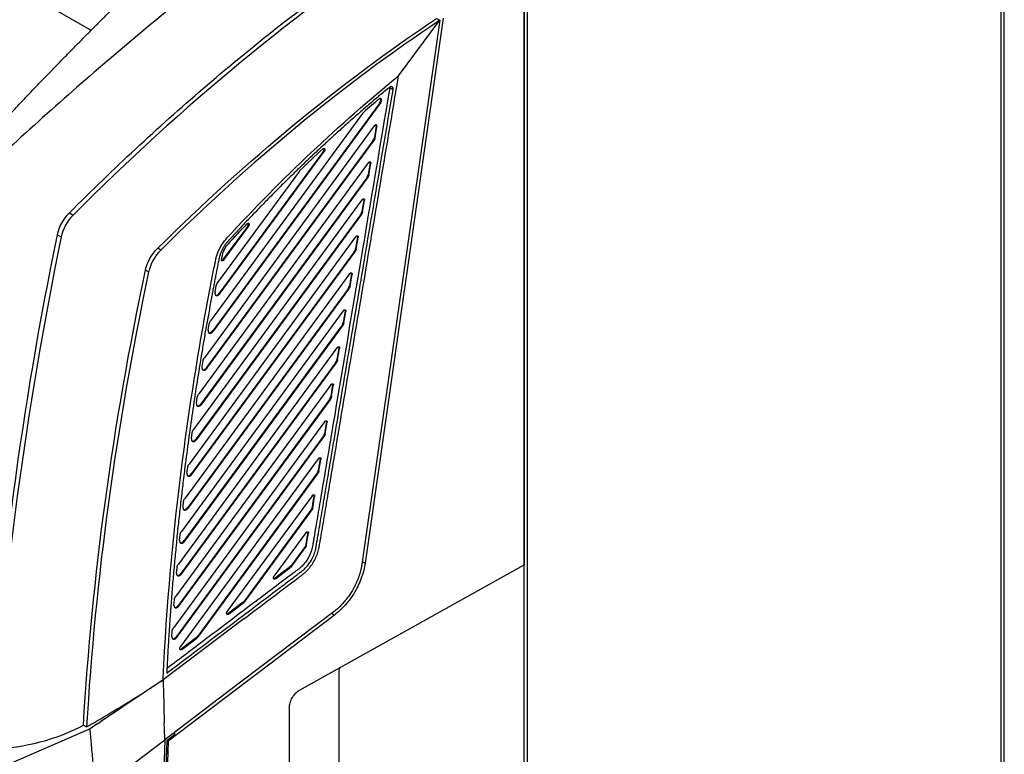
# Model space of a CAD drawing. Header units: millimetres. Extents: x 145 to 933, y -105 to 949.
# Tile 153 of 157: x 825 to 928, y 753 to 830. Entities that reach past the tile are written whole.
import ezdxf

# ---------------------------------------------------------------- set-up
doc = ezdxf.new("R2010")
doc.units = ezdxf.units.MM

msp = doc.modelspace()

# ---------------------------------------------------------------- linework, layer by layer
at = {"color": 7, "linetype": 'Continuous', "lineweight": 25}
for p, q in [((928.36, 640.18), (928.36, 890.86)), ((927.99, 890.35), (927.99, 639.67)), ((768.01, 866.42), (832.54, 829.17)), ((878.32, 624.47), (878.32, 848.61)), ((877.96, 847.79), (877.96, 773.08)), ((877.97, 624.67), (877.97, 847.79)), ((869.1, 830.25), (860.93, 773.13)), ((869.46, 830.46), (861.28, 773.25)), ((864.79, 824.43), (869.1, 830.25)), ((868.77, 830.44), (869.1, 830.25)), ((864.21, 822.94), (863.85, 823.15)), ((862.91, 821.92), (862.89, 821.82)), ((862.89, 821.82), (862.96, 821.78)), ((862.91, 821.96), (862.98, 821.92)), ((862.98, 821.88), (862.91, 821.92)), ((862.98, 821.88), (862.96, 821.78)), ((862.75, 821.49), (845.29, 797.67)), ((845.36, 797.63), (862.82, 821.45)), ((862.75, 821.49), (862.82, 821.45)), ((861, 820.46), (845.06, 798.72)), ((862.23, 819.16), (844.4, 794.83)), ((862.44, 819.15), (862.24, 817.94)), ((862.31, 817.9), (862.51, 819.11)), ((862.44, 819.19), (862.52, 819.15)), ((862.44, 819.15), (862.51, 819.11)), ((862.09, 817.61), (844.64, 793.8)), ((844.71, 793.76), (862.16, 817.57)), ((862.09, 817.61), (862.16, 817.57)), ((862.31, 817.9), (862.24, 817.94)), ((856.91, 816.51), (846, 801.64)), ((846.07, 801.6), (856.98, 816.47)), ((856.91, 816.51), (856.98, 816.47)), ((856.98, 816.72), (857.05, 816.68)), ((861.58, 815.28), (843.81, 791.03)), ((854.38, 814.42), (845.79, 802.71)), ((861.79, 815.26), (861.58, 814.06)), ((861.65, 814.02), (861.86, 815.22)), ((861.79, 815.31), (861.86, 815.27)), ((861.79, 815.26), (861.86, 815.22)), ((861.44, 813.73), (844.05, 790.01)), ((844.13, 789.97), (861.51, 813.68)), ((861.44, 813.73), (861.51, 813.68)), ((861.65, 814.02), (861.58, 814.06)), ((860.93, 811.39), (843.27, 787.31)), ((861.13, 811.38), (860.93, 810.17)), ((861, 810.13), (861.2, 811.34)), ((861.13, 811.38), (861.2, 811.34)), ((861.14, 811.43), (861.21, 811.39)), ((830.23, 810.04), (830.63, 809.81)), ((860.78, 809.84), (843.53, 786.3)), ((843.6, 786.26), (860.86, 809.8)), ((860.78, 809.84), (860.86, 809.8)), ((861, 810.13), (860.93, 810.17)), ((848.95, 808.65), (846.39, 805.16)), ((846.46, 805.12), (849.02, 808.61)), ((848.95, 808.65), (849.02, 808.61)), ((849.03, 808.86), (849.1, 808.82)), ((828.97, 807.74), (829.36, 807.51)), ((860.27, 807.51), (842.8, 783.67)), ((860.48, 807.5), (860.28, 806.29)), ((860.35, 806.25), (860.55, 807.46)), ((860.48, 807.54), (860.55, 807.5)), ((860.48, 807.5), (860.55, 807.46)), ((839.83, 806.13), (839.5, 806.32)), ((860.35, 806.25), (860.28, 806.29)), ((860.13, 805.96), (843.06, 782.67)), ((843.13, 782.63), (860.2, 805.92)), ((846.46, 805.12), (846.39, 805.16)), ((860.13, 805.96), (860.2, 805.92)), ((838.55, 803.83), (838.22, 804.02)), ((859.62, 803.63), (842.37, 780.1)), ((859.83, 803.62), (859.62, 802.41)), ((859.69, 802.37), (859.9, 803.58)), ((859.83, 803.66), (859.9, 803.62)), ((859.83, 803.62), (859.9, 803.58)), ((859.48, 802.08), (842.65, 779.12)), ((842.72, 779.07), (859.55, 802.04)), ((845.52, 801.71), (845.65, 802.39)), ((859.48, 802.08), (859.55, 802.04)), ((859.69, 802.37), (859.62, 802.41)), ((846.07, 801.6), (846, 801.64)), ((858.96, 799.75), (842, 776.6)), ((859.17, 799.73), (858.97, 798.53)), ((859.04, 798.49), (859.24, 799.69)), ((859.17, 799.73), (859.24, 799.69)), ((859.18, 799.78), (859.25, 799.74)), ((858.82, 798.2), (842.28, 775.63)), ((842.35, 775.59), (858.89, 798.15)), ((844.81, 797.74), (844.92, 798.4)), ((858.82, 798.2), (858.89, 798.15)), ((859.04, 798.49), (858.97, 798.53)), ((845.36, 797.63), (845.29, 797.67)), ((858.31, 795.86), (841.68, 773.17)), ((858.52, 795.85), (858.31, 794.64)), ((858.38, 794.6), (858.59, 795.81)), ((858.52, 795.9), (858.59, 795.86)), ((858.52, 795.85), (858.59, 795.81)), ((858.17, 794.31), (841.97, 772.21)), ((842.04, 772.17), (858.24, 794.27)), ((844.16, 793.86), (844.26, 794.5)), ((844.71, 793.76), (844.64, 793.8)), ((858.17, 794.31), (858.24, 794.27)), ((858.38, 794.6), (858.31, 794.64)), ((857.66, 791.98), (841.41, 769.81)), ((857.86, 791.97), (857.66, 790.76)), ((857.73, 790.72), (857.93, 791.93)), ((857.86, 791.97), (857.93, 791.93)), ((857.87, 792.01), (857.94, 791.97)), ((843.57, 790.06), (843.66, 790.69)), ((857.73, 790.72), (857.66, 790.76)), ((857.52, 790.43), (841.7, 768.86)), ((841.77, 768.82), (857.59, 790.39)), ((844.13, 789.97), (844.05, 790.01)), ((857.52, 790.43), (857.59, 790.39)), ((857, 788.1), (841.18, 766.51)), ((857.21, 788.09), (857.01, 786.88)), ((857.08, 786.84), (857.28, 788.05)), ((857.21, 788.13), (857.28, 788.09)), ((857.21, 788.09), (857.28, 788.05)), ((856.86, 786.55), (841.48, 765.57)), ((841.55, 765.53), (856.93, 786.51)), ((843.04, 786.35), (843.13, 786.96)), ((856.86, 786.55), (856.93, 786.51)), ((857.08, 786.84), (857.01, 786.88)), ((843.6, 786.26), (843.53, 786.3)), ((856.35, 784.22), (841.9, 764.5)), ((856.56, 784.2), (856.35, 783)), ((856.42, 782.96), (856.63, 784.16)), ((856.56, 784.25), (856.63, 784.21)), ((856.56, 784.2), (856.63, 784.16)), ((842.57, 782.71), (842.65, 783.31)), ((843.13, 782.63), (843.06, 782.67)), ((856.21, 782.67), (843.7, 765.61)), ((843.77, 765.57), (856.28, 782.62)), ((856.21, 782.67), (856.28, 782.62)), ((856.42, 782.96), (856.35, 783)), ((855.7, 780.33), (846.81, 768.21)), ((855.9, 780.32), (855.97, 780.28)), ((855.91, 780.37), (855.98, 780.33)), ((842.16, 779.15), (842.22, 779.74)), ((842.72, 779.07), (842.65, 779.12)), ((855.55, 778.78), (848.62, 769.32)), ((848.69, 769.28), (855.62, 778.74)), ((855.55, 778.78), (855.62, 778.74)), ((855.77, 779.07), (855.7, 779.11)), ((841.79, 775.66), (841.85, 776.23)), ((855.04, 776.45), (851.73, 771.93)), ((855.25, 776.48), (855.32, 776.44)), ((855.25, 776.44), (855.32, 776.4)), ((842.35, 775.59), (842.28, 775.63)), ((855.02, 775.06), (853.47, 772.94)), ((853.54, 772.9), (855.09, 775.02)), ((855.09, 775.02), (855.02, 775.06)), ((854.4, 759.94), (877.96, 773.08)), ((841.48, 772.23), (841.53, 772.8)), ((842.04, 772.17), (841.97, 772.21)), ((851.86, 771.63), (853.54, 772.9)), ((853.54, 772.9), (853.47, 772.94)), ((851.86, 771.63), (851.79, 771.68)), ((841.21, 768.87), (841.25, 769.43)), ((848.47, 769.17), (846.87, 767.96)), ((846.94, 767.92), (848.54, 769.13)), ((848.47, 769.17), (848.54, 769.13)), ((848.69, 769.28), (848.62, 769.32)), ((841.77, 768.82), (841.7, 768.86)), ((846.94, 767.92), (846.87, 767.96)), ((848.53, 767.41), (840.07, 761.01)), ((858.07, 767.82), (840.6, 754.58)), ((840.99, 765.57), (841.03, 766.12)), ((841.55, 765.53), (841.48, 765.57)), ((843.56, 765.46), (841.96, 764.25)), ((842.03, 764.21), (843.63, 765.42)), ((843.56, 765.46), (843.63, 765.42)), ((843.77, 765.57), (843.7, 765.61)), ((842.03, 764.21), (841.96, 764.25)), ((858.54, 729.99), (858.54, 761.84)), ((840.07, 761.01), (838.19, 759.75)), ((838.19, 759.75), (833.49, 756.61)), ((853.32, 727.5), (853.32, 758.12)), ((833.16, 756.39), (833.49, 756.61)), ((832.4, 755.87), (822.53, 751.57)), ((831.71, 756.27), (832.04, 756.08)), ((833.16, 756.39), (832.4, 755.87)), ((841.26, 755.5), (841.26, 755.27)), ((840.47, 754.65), (841.26, 755.27)), ((840.6, 754.58), (840.47, 754.65))]:
    msp.add_line(p, q, dxfattribs=at)
at = {"color": 8, "linetype": 'Continuous', "lineweight": 25}
for p, q in [((860.97, 773.43), (861.28, 773.25)), ((857.76, 768), (858.07, 767.82))]:
    msp.add_line(p, q, dxfattribs=at)
at = {"color": 7, "linetype": 'Continuous', "lineweight": 25, "flags": 128}
for points in [[(855.9, 780.32), (855.83, 779.87), (855.76, 779.49), (855.7, 779.11)], [(855.77, 779.07), (855.88, 779.75), (855.97, 780.28)], [(858.01, 768.19), (848.06, 760.65), (840.25, 754.73)], [(833, 749.24), (837.06, 752.31), (840.25, 754.73)]]:
    msp.add_lwpolyline(points, dxfattribs=at)
at = {"color": 7, "linetype": 'Continuous', "lineweight": 25}
for centre, major_axis, ratio, start_param, end_param in [((862.54, 821.71), (0.254, 0.431), 0.583769, 4.543462, 5.293954), ((862.73, 821.86), (0.127, 0.215), 0.583769, 5.503394, 6.042182), ((862.73, 821.86), (0.127, 0.215), 0.583769, 5.293954, 5.503394), ((862.27, 819.09), (0.127, 0.215), 0.583769, 5.503394, 6.029447), ((862.27, 819.09), (0.127, 0.215), 0.583769, 5.293953, 5.503394), ((861.89, 817.83), (0.254, 0.431), 0.583769, 4.543462, 5.293953), ((856.8, 816.62), (0.127, 0.215), 0.583769, 4.543462, 5.503394), ((856.8, 816.62), (0.127, 0.215), 0.583769, 5.503394, 6.048268), ((861.61, 815.21), (0.127, 0.215), 0.583769, 5.503394, 6.029313), ((861.61, 815.21), (0.127, 0.215), 0.583769, 5.293953, 5.503394), ((861.23, 813.94), (0.254, 0.431), 0.583769, 4.543462, 5.293953), ((860.96, 811.33), (0.127, 0.215), 0.583769, 5.503394, 6.029313), ((860.96, 811.33), (0.127, 0.215), 0.583769, 5.293953, 5.503394), ((860.58, 810.06), (0.254, 0.431), 0.583769, 4.543462, 5.293953), ((848.85, 808.76), (0.127, 0.215), 0.583769, 4.543462, 5.503394), ((848.85, 808.76), (0.127, 0.215), 0.583769, 5.503394, 6.030398), ((860.3, 807.44), (0.127, 0.215), 0.583769, 5.503394, 6.029313), ((860.3, 807.44), (0.127, 0.215), 0.583769, 5.293953, 5.503394), ((859.93, 806.18), (0.254, 0.431), 0.583769, 4.543462, 5.293953), ((846.29, 805.27), (0.127, 0.215), 0.583769, 3.428758, 4.543462), ((859.65, 803.56), (0.127, 0.215), 0.583769, 5.503394, 6.029313), ((859.65, 803.56), (0.127, 0.215), 0.583769, 5.293953, 5.503394), ((859.27, 802.3), (0.254, 0.431), 0.583769, 4.543462, 5.293953), ((845.8, 801.86), (0.254, 0.431), 0.583769, 3.14728, 4.543462), ((859, 799.68), (0.127, 0.215), 0.583769, 5.503394, 6.029313), ((859, 799.68), (0.127, 0.215), 0.583769, 5.293953, 5.503394), ((858.62, 798.41), (0.254, 0.431), 0.583769, 4.543462, 5.293954), ((845.08, 797.89), (0.254, 0.431), 0.583769, 3.14728, 4.543462), ((858.34, 795.8), (0.127, 0.215), 0.583769, 5.503394, 6.029313), ((858.34, 795.8), (0.127, 0.215), 0.583769, 5.293954, 5.503394), ((844.44, 794.02), (0.254, 0.431), 0.583769, 3.14728, 4.543462), ((857.96, 794.53), (0.254, 0.431), 0.583769, 4.543462, 5.293954), ((857.69, 791.91), (0.127, 0.215), 0.583769, 5.503394, 6.029313), ((857.69, 791.91), (0.127, 0.215), 0.583769, 5.293954, 5.503394), ((857.31, 790.65), (0.254, 0.431), 0.583769, 4.543462, 5.293954), ((843.85, 790.23), (0.254, 0.431), 0.583769, 3.14728, 4.543462), ((857.03, 788.03), (0.127, 0.215), 0.583769, 5.503394, 6.029313), ((857.03, 788.03), (0.127, 0.215), 0.583769, 5.293955, 5.503394), ((856.66, 786.77), (0.254, 0.431), 0.583769, 4.543462, 5.293954), ((843.32, 786.52), (0.254, 0.431), 0.583769, 3.14728, 4.543462), ((856.38, 784.15), (0.127, 0.215), 0.583769, 5.503394, 6.029313), ((856.38, 784.15), (0.127, 0.215), 0.583769, 5.293958, 5.503394), ((842.86, 782.89), (0.254, 0.431), 0.583769, 3.14728, 4.543462), ((856, 782.88), (0.254, 0.431), 0.583769, 4.543462, 5.293954), ((855.73, 780.27), (0.127, 0.215), 0.583769, 5.503394, 6.029313), ((855.73, 780.27), (0.127, 0.215), 0.583769, 5.293976, 5.503394), ((842.44, 779.33), (0.254, 0.431), 0.583769, 3.14728, 4.543462), ((855.35, 779), (0.254, 0.431), 0.583769, 4.543462, 5.293999), ((855.07, 776.38), (0.127, 0.215), 0.583769, 5.503394, 6.029313), ((855.07, 776.38), (0.127, 0.215), 0.583769, 5.294369, 5.503394), ((842.08, 775.85), (0.254, 0.431), 0.583769, 3.14728, 4.543462), ((841.76, 772.43), (0.254, 0.431), 0.583769, 3.14728, 4.543462), ((851.76, 771.86), (0.127, 0.215), 0.583769, 3.14728, 4.098419), ((848.41, 769.54), (0.254, 0.431), 0.583769, 4.098406, 4.543462), ((841.5, 769.08), (0.254, 0.431), 0.583769, 3.14728, 4.543462), ((846.84, 768.15), (0.127, 0.215), 0.583769, 3.14728, 4.098408), ((841.28, 765.79), (0.254, 0.431), 0.583769, 3.14728, 4.543462), ((843.5, 765.83), (0.254, 0.431), 0.583769, 4.098408, 4.543462), ((841.93, 764.43), (0.127, 0.215), 0.583769, 3.14728, 4.098408), ((1291.48, 994.02), (318.89, 554.32), 0.576371, 2.313287, 2.428009)]:
    msp.add_ellipse(centre, major_axis=major_axis, ratio=ratio, start_param=start_param, end_param=end_param, dxfattribs=at)
for points, knots in [([(851.14, 839.65), (846.21, 835.9), (841.31, 831.98), (831.61, 823.8), (826.81, 819.55), (822.06, 815.13)], [0, 0, 0, 0, 0.5, 0.5, 1, 1, 1, 1]), ([(830.23, 810.04), (832.52, 812.34), (834.85, 814.59), (839.53, 818.94), (841.9, 821.05), (846.66, 825.15), (849.07, 827.13), (853.92, 830.97), (856.36, 832.82), (858.82, 834.6)], [0, 0, 0, 0, 0.25, 0.25, 0.5, 0.5, 0.75, 0.75, 1, 1, 1, 1]), ([(820.14, 816.24), (820.41, 816.53), (820.94, 817.11), (821.74, 817.98), (822.54, 818.84), (823.34, 819.7), (824.14, 820.55), (824.94, 821.4), (825.74, 822.24), (826.54, 823.08), (827.34, 823.92), (828.14, 824.75), (828.95, 825.58), (829.75, 826.4), (830.55, 827.22), (831.36, 828.04), (832.16, 828.85), (832.97, 829.66), (833.77, 830.46), (834.58, 831.26), (835.38, 832.06), (836.19, 832.85), (836.73, 833.38), (836.99, 833.64)], [0, 0, 0, 0, 0.048038, 0.096029, 0.143974, 0.191874, 0.239729, 0.28754, 0.335309, 0.383035, 0.430719, 0.478363, 0.525968, 0.573533, 0.62106, 0.66855, 0.716003, 0.763421, 0.810803, 0.858151, 0.905466, 0.952749, 1, 1, 1, 1]), ([(848.53, 767.41), (849.49, 768.13), (851.39, 769.57), (853.37, 771.06), (854.47, 771.89), (854.66, 772.03), (854.8, 772.15), (854.91, 772.24), (855.02, 772.33), (855.16, 772.47), (855.33, 772.65), (855.58, 772.96), (855.88, 773.39), (856.16, 773.95), (856.33, 774.42), (856.42, 774.75), (856.45, 774.94), (856.5, 775.21), (856.66, 776.17), (856.94, 777.83), (857.42, 780.7), (858.05, 784.42), (859.18, 791.16), (861.44, 804.55), (863.43, 816.38), (864.79, 824.43)], [0, 0, 0, 0, 0.059294, 0.118528, 0.123121, 0.127715, 0.13012, 0.132281, 0.134546, 0.136812, 0.141368, 0.145927, 0.154984, 0.164086, 0.173169, 0.177745, 0.180036, 0.182332, 0.191519, 0.227481, 0.265018, 0.334152, 0.412014, 0.599978, 1, 1, 1, 1]), ([(840.45, 761.72), (841.83, 762.76), (844.34, 764.66), (847.74, 767.22), (850.39, 769.22), (852.3, 770.67), (853.46, 771.55), (854.07, 772.01), (854.37, 772.23), (854.59, 772.4), (854.8, 772.56), (854.98, 772.73), (855.15, 772.9), (855.3, 773.09), (855.45, 773.28), (855.58, 773.48), (855.7, 773.7), (855.83, 773.95), (855.94, 774.23), (856.03, 774.51), (856.09, 774.76), (856.13, 774.99), (856.17, 775.2), (856.2, 775.42), (856.24, 775.63), (856.32, 776.14), (856.46, 776.92), (856.64, 777.99), (856.82, 779.06), (856.97, 779.95), (857.15, 781.02), (857.42, 782.63), (857.87, 785.31), (858.65, 789.98), (859.75, 796.5), (861.14, 804.74), (862.64, 813.63), (863.67, 819.77), (864.21, 822.94)], [0, 0, 0, 0, 0.075598, 0.137624, 0.18608, 0.220964, 0.242284, 0.249997, 0.254349, 0.258593, 0.262217, 0.265544, 0.268821, 0.272039, 0.275186, 0.278258, 0.281252, 0.285112, 0.289015, 0.292957, 0.296883, 0.299806, 0.303015, 0.306195, 0.309349, 0.312508, 0.328183, 0.343813, 0.359421, 0.375008, 0.38283, 0.40627, 0.445329, 0.500006, 0.610861, 0.731145, 0.860858, 1, 1, 1, 1]), ([(863.85, 823.15), (862.84, 817.13), (860.91, 805.7), (858.75, 792.84), (857.36, 784.56), (856.81, 781.35), (856.45, 779.19), (856.27, 778.12), (856.09, 777.05), (855.95, 776.2), (855.84, 775.58), (855.78, 775.22), (855.73, 774.9), (855.65, 774.62), (855.57, 774.38), (855.48, 774.16), (855.38, 773.97), (855.28, 773.78), (855.16, 773.58), (855.01, 773.37), (854.84, 773.16), (854.66, 772.96), (854.46, 772.77), (854.23, 772.6), (853.98, 772.41), (853.67, 772.17), (853.07, 771.72), (851.95, 770.88), (850.11, 769.49), (847.54, 767.55), (844.26, 765.06), (841.82, 763.22), (840.49, 762.21)], [0, 0, 0, 0, 0.265335, 0.504378, 0.567008, 0.630473, 0.646261, 0.662026, 0.677776, 0.69352, 0.699485, 0.70509, 0.709636, 0.713458, 0.716951, 0.720048, 0.722764, 0.725113, 0.728443, 0.731884, 0.735431, 0.739075, 0.742792, 0.746867, 0.751692, 0.756626, 0.763928, 0.784553, 0.818469, 0.865683, 0.926193, 1, 1, 1, 1]), ([(863.78, 823.18), (863.6, 823.03), (863.23, 822.73), (862.69, 822.28), (862.16, 821.82), (861.63, 821.37), (861.1, 820.91), (860.57, 820.45), (860.05, 819.99), (859.53, 819.54), (859.02, 819.08), (858.51, 818.62), (858, 818.16), (857.5, 817.7), (857, 817.23), (856.5, 816.77), (856.01, 816.31), (855.52, 815.85), (855.03, 815.39), (854.55, 814.93), (854.07, 814.46), (853.6, 814), (853.13, 813.54), (852.66, 813.08), (852.2, 812.62), (851.74, 812.16), (851.28, 811.69), (850.83, 811.23), (850.38, 810.77), (849.94, 810.31), (849.5, 809.86), (849.06, 809.4), (848.62, 808.94), (848.19, 808.48), (847.77, 808.03), (847.34, 807.57), (847.06, 807.27), (846.92, 807.12)], [0, 0, 0, 0, 0.031298, 0.062435, 0.093411, 0.124228, 0.154884, 0.18538, 0.215715, 0.24589, 0.275905, 0.305759, 0.335453, 0.364987, 0.39436, 0.423573, 0.452625, 0.481517, 0.510249, 0.538821, 0.567232, 0.595482, 0.623573, 0.651503, 0.679272, 0.706882, 0.73433, 0.761619, 0.788747, 0.815715, 0.842523, 0.86917, 0.895656, 0.921983, 0.948149, 0.974155, 1, 1, 1, 1]), ([(864.21, 822.94), (864.21, 822.96), (864.21, 822.99), (864.22, 823.03), (864.21, 823.08), (864.2, 823.13), (864.19, 823.17), (864.17, 823.21), (864.13, 823.25), (864.09, 823.27), (864.04, 823.29), (863.98, 823.29), (863.92, 823.27), (863.85, 823.24), (863.8, 823.2), (863.78, 823.18)], [0, 0, 0, 0, 0.050955, 0.106242, 0.16586, 0.229809, 0.298087, 0.370693, 0.447626, 0.528884, 0.614466, 0.70437, 0.798595, 0.897139, 1, 1, 1, 1]), ([(862.98, 821.92), (862.98, 821.93), (862.98, 821.95), (862.98, 821.97), (862.97, 822), (862.95, 822.02), (862.92, 822.04), (862.89, 822.05), (862.85, 822.05), (862.81, 822.03), (862.78, 822.01), (862.76, 821.99)], [0, 0, 0, 0, 0.071143, 0.152296, 0.243452, 0.344605, 0.455746, 0.576866, 0.707956, 0.849004, 1, 1, 1, 1]), ([(862.96, 821.78), (862.96, 821.77), (862.95, 821.74), (862.94, 821.7), (862.93, 821.65), (862.91, 821.6), (862.87, 821.53), (862.84, 821.48), (862.82, 821.45)], [0, 0, 0, 0, 0.12564, 0.250156, 0.374661, 0.500272, 0.750155, 1, 1, 1, 1]), ([(861, 820.46), (861.01, 820.48), (861.03, 820.5), (861.05, 820.53), (861.08, 820.56), (861.1, 820.58), (861.11, 820.59)], [0, 0, 0, 0, 0.25099, 0.4999979, 0.7490069, 1, 1, 1, 1]), ([(862.52, 819.15), (862.51, 819.16), (862.51, 819.18), (862.51, 819.2), (862.5, 819.23), (862.49, 819.24), (862.47, 819.26), (862.46, 819.27), (862.44, 819.28), (862.41, 819.28), (862.37, 819.27), (862.32, 819.25), (862.28, 819.21), (862.25, 819.18), (862.23, 819.16)], [0, 0, 0, 0, 0.067237, 0.133141, 0.197712, 0.26095, 0.322854, 0.383426, 0.442665, 0.500571, 0.625465, 0.750335, 0.87518, 1, 1, 1, 1]), ([(862.31, 817.9), (862.31, 817.88), (862.3, 817.86), (862.29, 817.81), (862.27, 817.77), (862.25, 817.71), (862.22, 817.64), (862.18, 817.59), (862.16, 817.57)], [0, 0, 0, 0, 0.12564, 0.250156, 0.374661, 0.500272, 0.750155, 1, 1, 1, 1]), ([(856.82, 816.75), (856.83, 816.75), (856.85, 816.77), (856.87, 816.79), (856.9, 816.8), (856.94, 816.81), (856.98, 816.81), (857.01, 816.79), (857.04, 816.76), (857.05, 816.73), (857.05, 816.7), (857.05, 816.68)], [0, 0, 0, 0, 0.0788822, 0.1568684, 0.2357012, 0.3679608, 0.5001452, 0.632343, 0.7645808, 0.8822612, 1, 1, 1, 1]), ([(857.05, 816.68), (857.05, 816.67), (857.05, 816.66), (857.05, 816.63), (857.04, 816.6), (857.03, 816.57), (857.01, 816.52), (856.99, 816.49), (856.98, 816.47)], [0, 0, 0, 0, 0.126059, 0.250261, 0.374445, 0.50045, 0.75026, 1, 1, 1, 1]), ([(861.58, 815.28), (861.59, 815.28), (861.6, 815.3), (861.62, 815.32), (861.64, 815.34), (861.67, 815.37), (861.72, 815.39), (861.77, 815.4), (861.81, 815.39), (861.84, 815.36), (861.86, 815.32), (861.86, 815.28), (861.86, 815.27)], [0, 0, 0, 0, 0.057708, 0.114728, 0.171979, 0.230365, 0.364191, 0.500192, 0.633757, 0.770018, 0.884304, 1, 1, 1, 1]), ([(854.38, 814.42), (854.38, 814.43), (854.4, 814.45), (854.43, 814.49), (854.45, 814.51), (854.46, 814.52)], [0, 0, 0, 0, 0.333804, 0.666193, 1, 1, 1, 1]), ([(861.65, 814.02), (861.65, 814), (861.65, 813.97), (861.63, 813.93), (861.62, 813.89), (861.6, 813.83), (861.56, 813.76), (861.53, 813.71), (861.51, 813.68)], [0, 0, 0, 0, 0.12564, 0.250156, 0.374661, 0.500272, 0.750155, 1, 1, 1, 1]), ([(860.93, 811.39), (860.93, 811.4), (860.95, 811.42), (860.97, 811.44), (860.99, 811.46), (861.02, 811.48), (861.06, 811.51), (861.11, 811.52), (861.16, 811.5), (861.19, 811.48), (861.2, 811.44), (861.21, 811.4), (861.21, 811.39)], [0, 0, 0, 0, 0.057708, 0.114728, 0.171979, 0.230365, 0.364191, 0.500192, 0.633757, 0.770018, 0.884304, 1, 1, 1, 1]), ([(861, 810.13), (861, 810.12), (860.99, 810.09), (860.98, 810.05), (860.97, 810.01), (860.94, 809.95), (860.91, 809.88), (860.87, 809.83), (860.86, 809.8)], [0, 0, 0, 0, 0.12564, 0.250156, 0.374661, 0.500272, 0.750155, 1, 1, 1, 1]), ([(848.85, 808.87), (848.85, 808.87), (848.87, 808.88), (848.89, 808.9), (848.91, 808.92), (848.94, 808.93), (848.97, 808.95), (849.02, 808.95), (849.05, 808.93), (849.08, 808.9), (849.09, 808.86), (849.1, 808.83), (849.1, 808.82)], [0, 0, 0, 0, 0.058968, 0.117124, 0.175262, 0.234179, 0.367246, 0.500208, 0.633198, 0.766227, 0.883077, 1, 1, 1, 1]), ([(849.1, 808.82), (849.1, 808.81), (849.1, 808.79), (849.09, 808.77), (849.09, 808.74), (849.07, 808.7), (849.05, 808.66), (849.03, 808.62), (849.02, 808.61)], [0, 0, 0, 0, 0.126059, 0.250261, 0.374445, 0.50045, 0.75026, 1, 1, 1, 1]), ([(840.08, 761.23), (840.43, 768.68), (841.45, 780.08), (843.19, 791.77), (844.18, 797.66), (844.53, 799.62), (845.09, 802.59), (845.31, 803.7), (845.53, 804.81), (845.58, 805.06), (845.6, 805.18), (845.69, 805.56), (845.96, 806.31), (846.41, 807.01), (846.77, 807.4)], [0, 0, 0, 0, 0.5, 0.75, 0.75, 0.875, 0.875, 0.9375, 0.945313, 0.945313, 0.953125, 0.953125, 0.96875, 1, 1, 1, 1]), ([(860.27, 807.51), (860.28, 807.52), (860.29, 807.54), (860.31, 807.56), (860.33, 807.58), (860.37, 807.6), (860.41, 807.62), (860.46, 807.63), (860.5, 807.62), (860.53, 807.59), (860.55, 807.55), (860.55, 807.52), (860.55, 807.5)], [0, 0, 0, 0, 0.057708, 0.114728, 0.171979, 0.230365, 0.364191, 0.500192, 0.633757, 0.770018, 0.884304, 1, 1, 1, 1]), ([(846.92, 807.12), (846.9, 807.09), (846.85, 807.04), (846.78, 806.96), (846.72, 806.88), (846.65, 806.79), (846.59, 806.71), (846.54, 806.63), (846.48, 806.54), (846.43, 806.46), (846.38, 806.37), (846.33, 806.29), (846.29, 806.2), (846.24, 806.12), (846.2, 806.03), (846.17, 805.95), (846.13, 805.87), (846.1, 805.79), (846.07, 805.71), (846.04, 805.63), (846.01, 805.53), (845.98, 805.41), (845.94, 805.25), (845.9, 805.05), (845.85, 804.81), (845.78, 804.45), (845.69, 803.99), (845.58, 803.44), (845.48, 802.9), (845.38, 802.37), (845.28, 801.85), (845.13, 801.02), (844.92, 799.89), (844.66, 798.44), (844.4, 797), (843.91, 794.11), (843.23, 789.79), (842.61, 785.35), (842.21, 782.19), (841.99, 780.3), (841.77, 778.41), (841.57, 776.53), (841.39, 774.66), (841.21, 772.79), (841.05, 770.93), (840.91, 769.07), (840.77, 767.22), (840.65, 765.38), (840.54, 763.54), (840.48, 762.33), (840.45, 761.72)], [0, 0, 0, 0, 0.002083, 0.004146, 0.006187, 0.008205, 0.010197, 0.012161, 0.014098, 0.016005, 0.017886, 0.019742, 0.021573, 0.023381, 0.025168, 0.026934, 0.028679, 0.0304, 0.032096, 0.033526, 0.035535, 0.038118, 0.041305, 0.045572, 0.050841, 0.056823, 0.068805, 0.080584, 0.092164, 0.103538, 0.114706, 0.12567, 0.156805, 0.187964, 0.219146, 0.250352, 0.375361, 0.500238, 0.541948, 0.58365, 0.625338, 0.667006, 0.708657, 0.750293, 0.791918, 0.833537, 0.875154, 0.916774, 0.958391, 1, 1, 1, 1]), ([(846.86, 806.75), (846.85, 806.73), (846.81, 806.68), (846.76, 806.62), (846.71, 806.56), (846.66, 806.5), (846.62, 806.44), (846.59, 806.38), (846.55, 806.32), (846.52, 806.27), (846.49, 806.22), (846.47, 806.17), (846.44, 806.12), (846.42, 806.08), (846.41, 806.03), (846.38, 805.97), (846.35, 805.89), (846.32, 805.79), (846.29, 805.68), (846.26, 805.55), (846.23, 805.38), (846.2, 805.25), (846.19, 805.18)], [0, 0, 0, 0, 0.048309, 0.094841, 0.13946, 0.182055, 0.222544, 0.260898, 0.297221, 0.331623, 0.364178, 0.39492, 0.423864, 0.451014, 0.476349, 0.499822, 0.562116, 0.623629, 0.682687, 0.758067, 0.873083, 1, 1, 1, 1]), ([(860.35, 806.25), (860.34, 806.24), (860.34, 806.21), (860.33, 806.17), (860.31, 806.12), (860.29, 806.07), (860.25, 806), (860.22, 805.95), (860.2, 805.92)], [0, 0, 0, 0, 0.12564, 0.250156, 0.374661, 0.500272, 0.750155, 1, 1, 1, 1]), ([(846.46, 805.12), (846.46, 805.11), (846.44, 805.09), (846.42, 805.07), (846.4, 805.05), (846.36, 805.02), (846.31, 805), (846.26, 805), (846.21, 805.02), (846.19, 805.07), (846.18, 805.12), (846.19, 805.16), (846.19, 805.18)], [0, 0, 0, 0, 0.056857, 0.112617, 0.168359, 0.225163, 0.362761, 0.500276, 0.637793, 0.775379, 0.88765, 1, 1, 1, 1]), ([(859.62, 803.63), (859.62, 803.64), (859.64, 803.65), (859.66, 803.68), (859.68, 803.69), (859.71, 803.72), (859.75, 803.74), (859.8, 803.75), (859.85, 803.74), (859.88, 803.71), (859.9, 803.67), (859.9, 803.64), (859.9, 803.62)], [0, 0, 0, 0, 0.057708, 0.114728, 0.171979, 0.230365, 0.364191, 0.500192, 0.633757, 0.770018, 0.884304, 1, 1, 1, 1]), ([(845.65, 802.39), (845.65, 802.4), (845.66, 802.43), (845.67, 802.47), (845.68, 802.51), (845.7, 802.56), (845.74, 802.63), (845.77, 802.68), (845.79, 802.71)], [0, 0, 0, 0, 0.125593, 0.250144, 0.374686, 0.500252, 0.750144, 1, 1, 1, 1]), ([(859.69, 802.37), (859.69, 802.35), (859.68, 802.33), (859.67, 802.28), (859.66, 802.24), (859.64, 802.18), (859.6, 802.11), (859.57, 802.06), (859.55, 802.04)], [0, 0, 0, 0, 0.12564, 0.250156, 0.374661, 0.500272, 0.750155, 1, 1, 1, 1]), ([(845.52, 801.71), (845.52, 801.7), (845.51, 801.67), (845.51, 801.63), (845.51, 801.59), (845.52, 801.55), (845.52, 801.52), (845.53, 801.48), (845.55, 801.46), (845.56, 801.43), (845.58, 801.41), (845.6, 801.4), (845.62, 801.38), (845.64, 801.37), (845.68, 801.36), (845.73, 801.36), (845.8, 801.37), (845.87, 801.41), (845.94, 801.46), (846.01, 801.52), (846.05, 801.57), (846.07, 801.6)], [0, 0, 0, 0, 0.042591, 0.084498, 0.125721, 0.166259, 0.206114, 0.245284, 0.28377, 0.321572, 0.35869, 0.395124, 0.430874, 0.465939, 0.500321, 0.583623, 0.666917, 0.750201, 0.833476, 0.916743, 1, 1, 1, 1]), ([(858.96, 799.75), (858.97, 799.75), (858.98, 799.77), (859, 799.79), (859.03, 799.81), (859.06, 799.84), (859.1, 799.86), (859.15, 799.87), (859.19, 799.86), (859.22, 799.83), (859.24, 799.79), (859.24, 799.75), (859.25, 799.74)], [0, 0, 0, 0, 0.057708, 0.114728, 0.171979, 0.230365, 0.364191, 0.500192, 0.633757, 0.770018, 0.884304, 1, 1, 1, 1]), ([(844.92, 798.4), (844.92, 798.41), (844.93, 798.44), (844.94, 798.48), (844.95, 798.52), (844.98, 798.58), (845.01, 798.65), (845.05, 798.7), (845.06, 798.72)], [0, 0, 0, 0, 0.125623, 0.250151, 0.37467, 0.500265, 0.750151, 1, 1, 1, 1]), ([(859.04, 798.49), (859.04, 798.47), (859.03, 798.44), (859.02, 798.4), (859, 798.36), (858.98, 798.3), (858.95, 798.23), (858.91, 798.18), (858.89, 798.15)], [0, 0, 0, 0, 0.12564, 0.250156, 0.374661, 0.500272, 0.750155, 1, 1, 1, 1]), ([(844.81, 797.74), (844.8, 797.73), (844.8, 797.7), (844.8, 797.66), (844.8, 797.62), (844.8, 797.58), (844.81, 797.55), (844.82, 797.51), (844.83, 797.49), (844.85, 797.46), (844.87, 797.44), (844.89, 797.43), (844.91, 797.42), (844.93, 797.41), (844.97, 797.4), (845.02, 797.39), (845.09, 797.41), (845.16, 797.44), (845.23, 797.49), (845.3, 797.56), (845.34, 797.61), (845.36, 797.63)], [0, 0, 0, 0, 0.042504, 0.084338, 0.125503, 0.165998, 0.205823, 0.244979, 0.283464, 0.32128, 0.358427, 0.394904, 0.430711, 0.465848, 0.500317, 0.583619, 0.666912, 0.750197, 0.833474, 0.916741, 1, 1, 1, 1]), ([(858.31, 795.86), (858.32, 795.87), (858.33, 795.89), (858.35, 795.91), (858.37, 795.93), (858.4, 795.95), (858.45, 795.98), (858.5, 795.99), (858.54, 795.97), (858.57, 795.95), (858.59, 795.91), (858.59, 795.87), (858.59, 795.86)], [0, 0, 0, 0, 0.057708, 0.114728, 0.171979, 0.230365, 0.364191, 0.500192, 0.633757, 0.770018, 0.884304, 1, 1, 1, 1]), ([(844.26, 794.5), (844.26, 794.51), (844.27, 794.54), (844.28, 794.59), (844.29, 794.63), (844.32, 794.69), (844.35, 794.76), (844.39, 794.81), (844.4, 794.83)], [0, 0, 0, 0, 0.125653, 0.250159, 0.374655, 0.500277, 0.750159, 1, 1, 1, 1]), ([(844.16, 793.86), (844.15, 793.84), (844.15, 793.82), (844.15, 793.77), (844.15, 793.73), (844.15, 793.7), (844.16, 793.67), (844.17, 793.64), (844.19, 793.61), (844.2, 793.59), (844.22, 793.57), (844.24, 793.55), (844.26, 793.54), (844.29, 793.53), (844.32, 793.52), (844.37, 793.52), (844.44, 793.54), (844.51, 793.57), (844.58, 793.62), (844.65, 793.68), (844.69, 793.73), (844.71, 793.76)], [0, 0, 0, 0, 0.04242, 0.084184, 0.125292, 0.165744, 0.205541, 0.244682, 0.283168, 0.320997, 0.358172, 0.39469, 0.430553, 0.46576, 0.500312, 0.583614, 0.666908, 0.750194, 0.833471, 0.91674, 1, 1, 1, 1]), ([(858.38, 794.6), (858.38, 794.59), (858.38, 794.56), (858.37, 794.52), (858.35, 794.48), (858.33, 794.42), (858.29, 794.35), (858.26, 794.3), (858.24, 794.27)], [0, 0, 0, 0, 0.12564, 0.250156, 0.374661, 0.500272, 0.750155, 1, 1, 1, 1]), ([(857.66, 791.98), (857.66, 791.99), (857.68, 792.01), (857.7, 792.03), (857.72, 792.05), (857.75, 792.07), (857.79, 792.09), (857.84, 792.1), (857.89, 792.09), (857.92, 792.06), (857.94, 792.02), (857.94, 791.99), (857.94, 791.97)], [0, 0, 0, 0, 0.057708, 0.114728, 0.171979, 0.230365, 0.364191, 0.500192, 0.633757, 0.770018, 0.884304, 1, 1, 1, 1]), ([(843.66, 790.69), (843.67, 790.7), (843.67, 790.73), (843.68, 790.78), (843.7, 790.82), (843.72, 790.88), (843.75, 790.95), (843.79, 791.01), (843.81, 791.03)], [0, 0, 0, 0, 0.125683, 0.250167, 0.374639, 0.50029, 0.750166, 1, 1, 1, 1]), ([(857.73, 790.72), (857.73, 790.71), (857.72, 790.68), (857.71, 790.64), (857.7, 790.59), (857.67, 790.54), (857.64, 790.47), (857.6, 790.42), (857.59, 790.39)], [0, 0, 0, 0, 0.12564, 0.250156, 0.374661, 0.500272, 0.750155, 1, 1, 1, 1]), ([(843.57, 790.06), (843.57, 790.05), (843.56, 790.02), (843.56, 789.98), (843.56, 789.94), (843.57, 789.91), (843.58, 789.87), (843.59, 789.84), (843.6, 789.82), (843.62, 789.8), (843.64, 789.78), (843.66, 789.76), (843.68, 789.75), (843.7, 789.74), (843.74, 789.73), (843.79, 789.73), (843.86, 789.75), (843.93, 789.78), (844, 789.83), (844.07, 789.89), (844.11, 789.94), (844.13, 789.97)], [0, 0, 0, 0, 0.042338, 0.084034, 0.125087, 0.165499, 0.205268, 0.244395, 0.28288, 0.320723, 0.357924, 0.394483, 0.4304, 0.465675, 0.500308, 0.58361, 0.666904, 0.750191, 0.833468, 0.916738, 1, 1, 1, 1]), ([(857, 788.1), (857.01, 788.11), (857.02, 788.12), (857.04, 788.15), (857.06, 788.16), (857.1, 788.19), (857.14, 788.21), (857.19, 788.22), (857.23, 788.21), (857.26, 788.18), (857.28, 788.14), (857.28, 788.11), (857.28, 788.09)], [0, 0, 0, 0, 0.057708, 0.114728, 0.171979, 0.230365, 0.364191, 0.500192, 0.633757, 0.770018, 0.884304, 1, 1, 1, 1]), ([(843.13, 786.96), (843.13, 786.98), (843.13, 787.01), (843.14, 787.05), (843.16, 787.09), (843.18, 787.15), (843.22, 787.23), (843.25, 787.28), (843.27, 787.31)], [0, 0, 0, 0, 0.125713, 0.250174, 0.374624, 0.500303, 0.750174, 1, 1, 1, 1]), ([(857.08, 786.84), (857.07, 786.82), (857.07, 786.8), (857.06, 786.75), (857.04, 786.71), (857.02, 786.65), (856.99, 786.58), (856.95, 786.53), (856.93, 786.51)], [0, 0, 0, 0, 0.12564, 0.250156, 0.374661, 0.500272, 0.750155, 1, 1, 1, 1]), ([(843.04, 786.35), (843.04, 786.33), (843.04, 786.31), (843.04, 786.27), (843.04, 786.23), (843.05, 786.19), (843.05, 786.16), (843.07, 786.13), (843.08, 786.11), (843.1, 786.09), (843.11, 786.07), (843.14, 786.05), (843.16, 786.04), (843.18, 786.03), (843.22, 786.02), (843.27, 786.02), (843.33, 786.04), (843.4, 786.07), (843.47, 786.12), (843.54, 786.19), (843.58, 786.24), (843.6, 786.26)], [0, 0, 0, 0, 0.042258, 0.083888, 0.124888, 0.16526, 0.205002, 0.244116, 0.282601, 0.320457, 0.357683, 0.394282, 0.430251, 0.465591, 0.500303, 0.583606, 0.666901, 0.750187, 0.833466, 0.916737, 1, 1, 1, 1]), ([(842.65, 783.31), (842.65, 783.33), (842.65, 783.36), (842.66, 783.4), (842.68, 783.45), (842.7, 783.51), (842.74, 783.58), (842.78, 783.64), (842.8, 783.67)], [0, 0, 0, 0, 0.125744, 0.250182, 0.374608, 0.500316, 0.750181, 1, 1, 1, 1]), ([(856.35, 784.22), (856.36, 784.22), (856.37, 784.24), (856.39, 784.26), (856.41, 784.28), (856.44, 784.31), (856.48, 784.33), (856.53, 784.34), (856.58, 784.33), (856.61, 784.3), (856.63, 784.26), (856.63, 784.22), (856.63, 784.21)], [0, 0, 0, 0, 0.057708, 0.114728, 0.171979, 0.230365, 0.364191, 0.500192, 0.633757, 0.770018, 0.884304, 1, 1, 1, 1]), ([(842.57, 782.71), (842.57, 782.7), (842.57, 782.67), (842.57, 782.63), (842.57, 782.59), (842.58, 782.56), (842.59, 782.53), (842.6, 782.5), (842.61, 782.47), (842.63, 782.45), (842.65, 782.43), (842.67, 782.42), (842.69, 782.41), (842.71, 782.4), (842.75, 782.39), (842.8, 782.39), (842.87, 782.41), (842.94, 782.44), (843.01, 782.49), (843.07, 782.56), (843.11, 782.61), (843.13, 782.63)], [0, 0, 0, 0, 0.042181, 0.083746, 0.124695, 0.165028, 0.204744, 0.243845, 0.282329, 0.320197, 0.35745, 0.394086, 0.430106, 0.465511, 0.500299, 0.583602, 0.666897, 0.750184, 0.833464, 0.916736, 1, 1, 1, 1]), ([(856.42, 782.96), (856.42, 782.94), (856.42, 782.91), (856.4, 782.87), (856.39, 782.83), (856.37, 782.77), (856.33, 782.7), (856.3, 782.65), (856.28, 782.62)], [0, 0, 0, 0, 0.12564, 0.250156, 0.374661, 0.500272, 0.750155, 1, 1, 1, 1]), ([(855.7, 780.33), (855.7, 780.34), (855.71, 780.36), (855.73, 780.38), (855.76, 780.4), (855.79, 780.42), (855.83, 780.45), (855.88, 780.46), (855.92, 780.44), (855.95, 780.42), (855.97, 780.37), (855.98, 780.34), (855.98, 780.33)], [0, 0, 0, 0, 0.057708, 0.114728, 0.171979, 0.230365, 0.364191, 0.500192, 0.633757, 0.770018, 0.884304, 1, 1, 1, 1]), ([(842.22, 779.74), (842.22, 779.75), (842.23, 779.78), (842.24, 779.83), (842.25, 779.87), (842.28, 779.94), (842.31, 780.01), (842.35, 780.07), (842.37, 780.1)], [0, 0, 0, 0, 0.125774, 0.25019, 0.374592, 0.500329, 0.750189, 1, 1, 1, 1]), ([(842.16, 779.15), (842.16, 779.13), (842.15, 779.11), (842.15, 779.07), (842.16, 779.03), (842.16, 779), (842.17, 778.97), (842.19, 778.94), (842.2, 778.92), (842.22, 778.89), (842.24, 778.88), (842.26, 778.86), (842.28, 778.85), (842.3, 778.84), (842.34, 778.84), (842.39, 778.84), (842.45, 778.86), (842.52, 778.89), (842.59, 778.94), (842.66, 779), (842.7, 779.05), (842.72, 779.07)], [0, 0, 0, 0, 0.042106, 0.083608, 0.124507, 0.164802, 0.204493, 0.243581, 0.282065, 0.319945, 0.357222, 0.393896, 0.429965, 0.465432, 0.500295, 0.583598, 0.666893, 0.750181, 0.833462, 0.916734, 1, 1, 1, 1]), ([(855.77, 779.07), (855.77, 779.06), (855.76, 779.03), (855.75, 778.99), (855.74, 778.95), (855.71, 778.89), (855.68, 778.82), (855.64, 778.77), (855.62, 778.74)], [0, 0, 0, 0, 0.1256404, 0.2501558, 0.3746613, 0.5002721, 0.7501555, 1, 1, 1, 1]), ([(841.85, 776.23), (841.85, 776.25), (841.86, 776.28), (841.87, 776.33), (841.88, 776.37), (841.9, 776.44), (841.94, 776.52), (841.98, 776.57), (842, 776.6)], [0, 0, 0, 0, 0.1258051, 0.2501973, 0.3745762, 0.5003421, 0.7501968, 1, 1, 1, 1]), ([(855.25, 776.44), (855.22, 776.29), (855.2, 776.14), (855.17, 775.99), (855.15, 775.84), (855.12, 775.68), (855.09, 775.52), (855.07, 775.37), (855.04, 775.21), (855.02, 775.06)], [0, 0, 0, 0, 0.001015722, 0.001015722, 0.001015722, 0.002072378, 0.002072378, 0.002072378, 0.00312904, 0.00312904, 0.00312904, 0.00312904]), ([(855.04, 776.45), (855.05, 776.46), (855.06, 776.48), (855.08, 776.5), (855.1, 776.52), (855.13, 776.54), (855.18, 776.56), (855.23, 776.57), (855.27, 776.56), (855.3, 776.53), (855.32, 776.49), (855.32, 776.46), (855.32, 776.44)], [0, 0, 0, 0, 0.057708, 0.114728, 0.171979, 0.230365, 0.364191, 0.500192, 0.633757, 0.770018, 0.884304, 1, 1, 1, 1]), ([(855.09, 775.02), (855.1, 775.07), (855.11, 775.13), (855.13, 775.25), (855.14, 775.31), (855.16, 775.48), (855.18, 775.6), (855.24, 775.94), (855.28, 776.17), (855.32, 776.4)], [0, 0, 0, 0, 0.125, 0.125, 0.25, 0.25, 0.5, 0.5, 1, 1, 1, 1]), ([(841.79, 775.66), (841.79, 775.64), (841.79, 775.61), (841.79, 775.57), (841.8, 775.53), (841.81, 775.5), (841.82, 775.47), (841.83, 775.44), (841.85, 775.41), (841.87, 775.39), (841.89, 775.38), (841.91, 775.37), (841.94, 775.36), (841.98, 775.35), (842.03, 775.35), (842.09, 775.37), (842.16, 775.4), (842.23, 775.45), (842.3, 775.51), (842.33, 775.56), (842.35, 775.59)], [0, 0, 0, 0, 0.045507, 0.09032, 0.134439, 0.177863, 0.220594, 0.26263, 0.303973, 0.344622, 0.384576, 0.423837, 0.462404, 0.500277, 0.583582, 0.66688, 0.750171, 0.833455, 0.916731, 1, 1, 1, 1]), ([(841.53, 772.8), (841.53, 772.81), (841.53, 772.83), (841.54, 772.87), (841.55, 772.91), (841.56, 772.95), (841.58, 773.01), (841.62, 773.09), (841.66, 773.14), (841.68, 773.17)], [0, 0, 0, 0, 0.10084, 0.200558, 0.299893, 0.399593, 0.500398, 0.750226, 1, 1, 1, 1]), ([(860.93, 773.13), (860.92, 773.08), (860.91, 772.99), (860.88, 772.84), (860.85, 772.7), (860.82, 772.55), (860.78, 772.41), (860.74, 772.26), (860.7, 772.11), (860.65, 771.95), (860.59, 771.8), (860.54, 771.65), (860.47, 771.49), (860.41, 771.33), (860.34, 771.18), (860.27, 771.02), (860.19, 770.86), (860.11, 770.71), (860.02, 770.55), (859.92, 770.37), (859.8, 770.18), (859.66, 769.97), (859.51, 769.75), (859.36, 769.54), (859.19, 769.33), (859.01, 769.13), (858.83, 768.92), (858.64, 768.73), (858.43, 768.54), (858.23, 768.36), (858.08, 768.24), (858.01, 768.19)], [0, 0, 0, 0, 0.026071, 0.052338, 0.078801, 0.105459, 0.132314, 0.159365, 0.186612, 0.214055, 0.241694, 0.269529, 0.29756, 0.325787, 0.35421, 0.382829, 0.411645, 0.440656, 0.469864, 0.499267, 0.540065, 0.581808, 0.624495, 0.668127, 0.712704, 0.758225, 0.804691, 0.852101, 0.900456, 0.949756, 1, 1, 1, 1]), ([(861.28, 773.25), (861.22, 772.79), (861.09, 772.29), (860.72, 771.27), (860.48, 770.74), (859.89, 769.75), (859.55, 769.28), (858.83, 768.46), (858.44, 768.1), (858.07, 767.82)], [0, 0, 0, 0, 0.25, 0.25, 0.5, 0.5, 0.75, 0.75, 1, 1, 1, 1]), ([(841.48, 772.23), (841.48, 772.22), (841.48, 772.19), (841.48, 772.15), (841.48, 772.11), (841.49, 772.07), (841.51, 772.04), (841.52, 772.02), (841.54, 771.99), (841.56, 771.98), (841.58, 771.96), (841.6, 771.95), (841.63, 771.94), (841.66, 771.93), (841.71, 771.93), (841.78, 771.95), (841.85, 771.99), (841.92, 772.04), (841.98, 772.1), (842.02, 772.15), (842.04, 772.17)], [0, 0, 0, 0, 0.04543, 0.09018, 0.13425, 0.17764, 0.220349, 0.262378, 0.303727, 0.344397, 0.384386, 0.423695, 0.462324, 0.500273, 0.583578, 0.666877, 0.750168, 0.833453, 0.91673, 1, 1, 1, 1]), ([(853.47, 772.94), (853.34, 772.85), (853.22, 772.76), (853.1, 772.67), (852.88, 772.5), (852.66, 772.34), (852.44, 772.17), (852.22, 772.01), (852.01, 771.84), (851.79, 771.68)], [0, 0, 0, 0, 0.001038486, 0.001038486, 0.001038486, 0.002898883, 0.002898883, 0.002898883, 0.00475928, 0.00475928, 0.00475928, 0.00475928]), ([(851.86, 771.63), (851.85, 771.63), (851.83, 771.62), (851.81, 771.6), (851.78, 771.59), (851.75, 771.59), (851.73, 771.59), (851.69, 771.61), (851.66, 771.64), (851.65, 771.7), (851.65, 771.76), (851.66, 771.81), (851.69, 771.87), (851.71, 771.91), (851.73, 771.93)], [0, 0, 0, 0, 0.0553061, 0.1093755, 0.1634277, 0.2186832, 0.2866887, 0.3545853, 0.5003064, 0.6460252, 0.7139251, 0.7819216, 0.8909237, 1, 1, 1, 1]), ([(841.25, 769.43), (841.26, 769.44), (841.26, 769.46), (841.26, 769.5), (841.27, 769.54), (841.29, 769.58), (841.31, 769.64), (841.34, 769.72), (841.38, 769.78), (841.41, 769.81)], [0, 0, 0, 0, 0.100872, 0.200579, 0.299889, 0.399578, 0.500413, 0.750235, 1, 1, 1, 1]), ([(848.69, 769.28), (848.68, 769.27), (848.66, 769.24), (848.63, 769.21), (848.6, 769.18), (848.57, 769.15), (848.55, 769.14), (848.54, 769.13)], [0, 0, 0, 0, 0.201608, 0.400805, 0.599191, 0.798388, 1, 1, 1, 1]), ([(841.21, 768.87), (841.21, 768.86), (841.21, 768.83), (841.21, 768.79), (841.22, 768.75), (841.23, 768.72), (841.24, 768.69), (841.26, 768.66), (841.27, 768.64), (841.29, 768.62), (841.32, 768.61), (841.34, 768.59), (841.36, 768.59), (841.4, 768.58), (841.45, 768.58), (841.52, 768.6), (841.59, 768.64), (841.65, 768.68), (841.72, 768.74), (841.76, 768.79), (841.77, 768.82)], [0, 0, 0, 0, 0.045355, 0.090044, 0.134066, 0.177421, 0.22011, 0.262132, 0.303488, 0.344177, 0.3842, 0.423556, 0.462246, 0.500269, 0.583575, 0.666874, 0.750165, 0.833451, 0.916729, 1, 1, 1, 1]), ([(846.94, 767.92), (846.94, 767.91), (846.92, 767.9), (846.89, 767.89), (846.87, 767.88), (846.84, 767.88), (846.81, 767.88), (846.78, 767.89), (846.74, 767.93), (846.73, 767.99), (846.74, 768.04), (846.75, 768.09), (846.77, 768.15), (846.8, 768.19), (846.81, 768.21)], [0, 0, 0, 0, 0.055306, 0.109376, 0.163428, 0.218683, 0.286689, 0.354585, 0.500306, 0.646025, 0.713925, 0.781921, 0.890924, 1, 1, 1, 1]), ([(841.03, 766.12), (841.03, 766.13), (841.03, 766.16), (841.04, 766.2), (841.05, 766.24), (841.06, 766.28), (841.07, 766.33), (841.1, 766.38), (841.14, 766.45), (841.16, 766.49), (841.18, 766.51)], [0, 0, 0, 0, 0.100845, 0.200485, 0.299714, 0.399335, 0.500142, 0.667405, 0.832789, 1, 1, 1, 1]), ([(840.99, 765.57), (840.99, 765.56), (840.99, 765.53), (840.99, 765.49), (841, 765.46), (841.01, 765.42), (841.02, 765.39), (841.04, 765.37), (841.06, 765.35), (841.08, 765.33), (841.1, 765.31), (841.12, 765.3), (841.15, 765.29), (841.18, 765.29), (841.23, 765.29), (841.3, 765.31), (841.37, 765.35), (841.43, 765.39), (841.5, 765.45), (841.54, 765.5), (841.55, 765.53)], [0, 0, 0, 0, 0.045282, 0.089911, 0.133886, 0.177208, 0.219877, 0.261892, 0.303254, 0.343963, 0.384018, 0.42342, 0.46217, 0.500266, 0.583571, 0.66687, 0.750163, 0.833449, 0.916728, 1, 1, 1, 1]), ([(843.77, 765.57), (843.77, 765.55), (843.75, 765.53), (843.72, 765.5), (843.69, 765.47), (843.66, 765.44), (843.64, 765.42), (843.63, 765.42)], [0, 0, 0, 0, 0.2016085, 0.4008046, 0.5991907, 0.7983885, 1, 1, 1, 1]), ([(842.03, 764.21), (842.02, 764.2), (842, 764.19), (841.98, 764.18), (841.95, 764.17), (841.93, 764.16), (841.9, 764.17), (841.86, 764.18), (841.83, 764.22), (841.82, 764.28), (841.82, 764.33), (841.84, 764.38), (841.86, 764.44), (841.88, 764.48), (841.9, 764.5)], [0, 0, 0, 0, 0.055306, 0.109376, 0.163428, 0.218683, 0.286689, 0.354585, 0.500306, 0.646025, 0.713925, 0.781921, 0.890924, 1, 1, 1, 1]), ([(858.54, 761.84), (858.55, 761.92), (858.56, 762.05), (858.62, 762.22), (858.66, 762.3), (858.68, 762.33)], [0, 0, 0, 0, 0.50796, 0.783891, 1, 1, 1, 1]), ([(853.32, 758.12), (853.32, 758.26), (853.34, 758.43), (853.45, 758.79), (853.53, 758.98), (853.74, 759.34), (853.87, 759.5), (854.13, 759.77), (854.27, 759.87), (854.4, 759.94)], [0, 0, 0, 0, 0.25, 0.25, 0.5, 0.5, 0.75, 0.75, 1, 1, 1, 1]), ([(840.25, 754.73), (840.24, 755.03), (840.22, 755.62), (840.2, 756.22), (840.19, 756.51)], [0, 0, 0, 0, 0.499997, 1, 1, 1, 1]), ([(833, 749.24), (832.95, 749.79), (832.85, 750.9), (832.7, 752.6), (832.55, 754.26), (832.44, 755.36), (832.4, 755.87)], [0, 0, 0, 0, 0.2500006, 0.500001, 0.7676009, 1, 1, 1, 1]), ([(840.25, 754.73), (840.23, 754.25), (840.2, 753.28), (840.15, 751.83), (840.1, 750.38), (840.06, 748.94), (840.02, 747.49), (839.99, 746.05), (839.96, 744.61), (839.93, 743.17), (839.91, 741.74), (839.88, 740.3), (839.87, 738.87), (839.85, 737.44), (839.84, 736.01), (839.83, 734.58), (839.83, 733.15), (839.83, 731.73), (839.83, 730.31), (839.84, 728.89), (839.85, 727.47), (839.86, 726.05), (839.88, 724.64), (839.9, 723.23), (839.92, 721.82), (839.95, 720.41), (839.98, 719), (840.01, 717.6), (840.05, 716.19), (840.09, 714.79), (840.14, 713.39), (840.18, 712), (840.23, 710.6), (840.29, 709.21), (840.35, 707.82), (840.41, 706.43), (840.47, 705.04), (840.54, 703.66), (840.61, 702.28), (840.68, 700.9), (840.76, 699.52), (840.84, 698.14), (840.93, 696.77), (841.02, 695.4), (841.11, 694.03), (841.2, 692.66), (841.3, 691.3), (841.37, 690.39), (841.41, 689.93)], [0, 0, 0, 0, 0.02173, 0.04346, 0.06519, 0.086921, 0.108652, 0.130384, 0.152116, 0.173848, 0.195581, 0.217315, 0.239049, 0.260783, 0.282517, 0.304253, 0.325988, 0.347724, 0.36946, 0.391197, 0.412934, 0.434672, 0.45641, 0.478149, 0.499887, 0.521627, 0.543367, 0.565107, 0.586847, 0.608588, 0.63033, 0.652072, 0.673814, 0.695557, 0.7173, 0.739044, 0.760788, 0.782532, 0.804277, 0.826022, 0.847768, 0.869514, 0.891261, 0.913008, 0.934755, 0.956503, 0.978251, 1, 1, 1, 1]), ([(840.6, 754.58), (840.17, 742.78), (840.08, 731.12), (840.58, 708.18), (841.18, 696.89), (843.05, 674.78), (844.33, 663.94), (847.55, 642.8), (849.5, 632.49), (851.77, 622.48)], [0, 0, 0, 0, 0.25, 0.25, 0.5, 0.5, 0.75, 0.75, 1, 1, 1, 1])]:
    msp.add_open_spline(points, degree=3, knots=knots, dxfattribs=at)
for points in [[(866.54, 839.44), (854.15, 831.25), (842.06, 821.28), (830.63, 809.81)], [(839.5, 806.32), (848.84, 815.59), (858.69, 823.71), (868.77, 830.44)], [(869.1, 830.25), (859.01, 823.52), (849.17, 815.4), (839.83, 806.13)], [(846.77, 807.4), (852.55, 813.67), (858.59, 819.38), (864.79, 824.43)], [(862.76, 821.99), (862.21, 821.53), (861.66, 821.06), (861.11, 820.59)], [(862.98, 821.92), (862.98, 821.91), (862.98, 821.89), (862.98, 821.88)], [(862.52, 819.15), (862.52, 819.14), (862.51, 819.12), (862.51, 819.11)], [(856.82, 816.75), (856.03, 816.01), (855.24, 815.27), (854.46, 814.52)], [(861.86, 815.27), (861.86, 815.25), (861.86, 815.24), (861.86, 815.22)], [(861.21, 811.39), (861.21, 811.37), (861.21, 811.36), (861.2, 811.34)], [(828.97, 807.74), (829.13, 808.55), (829.61, 809.42), (830.23, 810.04)], [(830.63, 809.81), (830, 809.18), (829.53, 808.33), (829.36, 807.51)], [(848.85, 808.87), (848.18, 808.17), (847.52, 807.46), (846.86, 806.75)], [(821.79, 754), (822.83, 771.41), (825.23, 789.4), (828.97, 807.74)], [(829.36, 807.51), (825.63, 789.16), (823.23, 771.18), (822.19, 753.77)], [(860.55, 807.5), (860.55, 807.49), (860.55, 807.47), (860.55, 807.46)], [(838.22, 804.02), (838.39, 804.85), (838.86, 805.69), (839.5, 806.32)], [(839.83, 806.13), (839.19, 805.5), (838.72, 804.66), (838.55, 803.83)], [(831.71, 756.27), (832.61, 771.71), (834.78, 787.7), (838.22, 804.02)], [(838.55, 803.83), (835.11, 787.51), (832.93, 771.52), (832.04, 756.08)], [(859.9, 803.62), (859.9, 803.61), (859.9, 803.59), (859.9, 803.58)], [(859.25, 799.74), (859.25, 799.72), (859.24, 799.71), (859.24, 799.69)], [(858.59, 795.86), (858.59, 795.84), (858.59, 795.83), (858.59, 795.81)], [(857.94, 791.97), (857.94, 791.96), (857.94, 791.94), (857.93, 791.93)], [(857.28, 788.09), (857.28, 788.08), (857.28, 788.06), (857.28, 788.05)], [(856.63, 784.21), (856.63, 784.19), (856.63, 784.18), (856.63, 784.16)], [(855.98, 780.33), (855.98, 780.31), (855.98, 780.3), (855.97, 780.28)], [(855.32, 776.44), (855.32, 776.43), (855.32, 776.41), (855.32, 776.4)], [(838.16, 759.77), (838.8, 760.18), (839.44, 760.6), (840.07, 761.01)], [(840.07, 761.01), (840.08, 761.09), (840.08, 761.16), (840.08, 761.23)], [(840.07, 761.01), (840.11, 759.51), (840.15, 758.01), (840.19, 756.51)], [(835.44, 758.08), (836.35, 758.63), (837.26, 759.2), (838.16, 759.77)], [(832.87, 756.55), (833.74, 757.06), (834.59, 757.56), (835.44, 758.08)], [(832.04, 756.08), (832.32, 756.24), (832.6, 756.39), (832.87, 756.55)], [(822.19, 753.77), (825.55, 753.88), (828.91, 754.76), (831.71, 756.27)]]:
    msp.add_open_spline(points, degree=3, dxfattribs=at)

doc.saveas('drawing.dxf')
